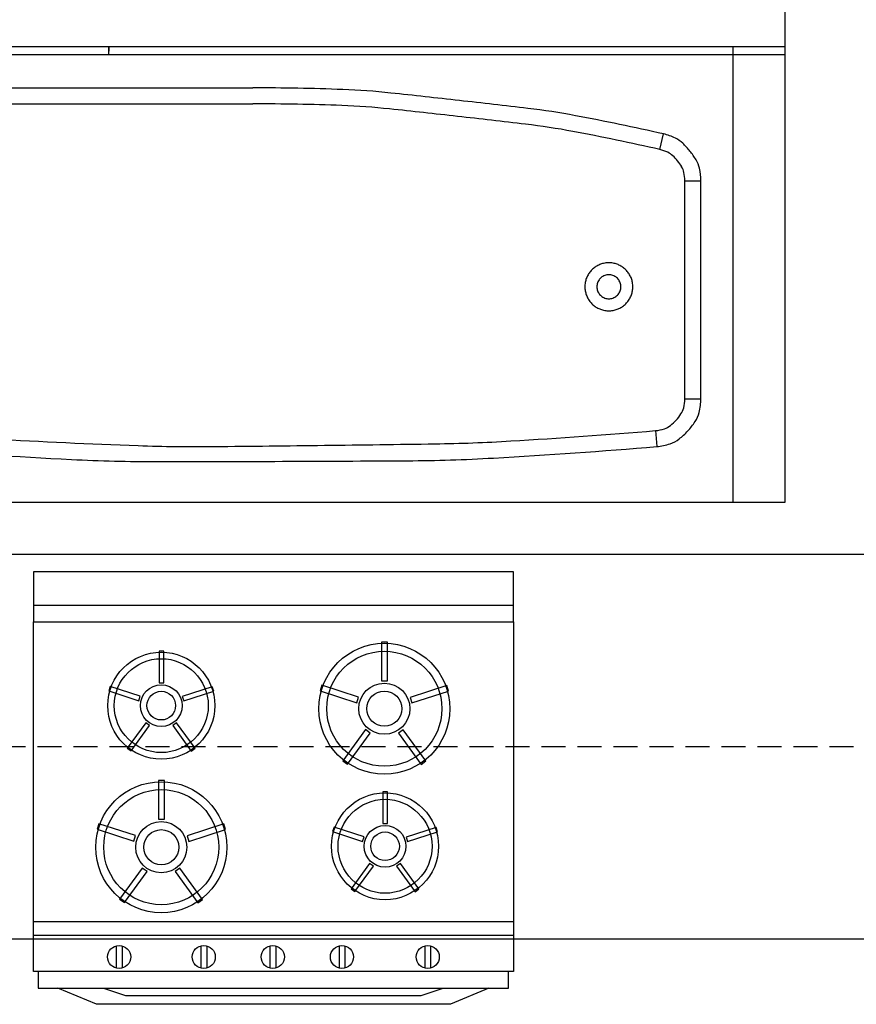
# Model space of a CAD drawing. Header units: inches. Extents: x -3371 to 2763, y -983 to 646.
# Tile 79 of 96: x 1853 to 1905, y 231 to 292. Entities that reach past the tile are written whole.
import ezdxf

# ---------------------------------------------------------------- set-up
doc = ezdxf.new("R2010")
doc.units = ezdxf.units.IN
doc.header["$LTSCALE"] = 12
doc.header["$MEASUREMENT"] = 0
doc.linetypes.add('HIDDEN2', pattern=[0.1875, 0.125, -0.0625])
doc.layers.add('White', color=7, linetype='Continuous')

msp = doc.modelspace()

# ---------------------------------------------------------------- linework, layer by layer
at = {"layer": 'White', "color": 7}
for p, q in [((1900.954, 296.042), (1900.954, 262.131)), ((1900.954, 262.131), (1837.706, 262.131)), ((1824.956, 258.901), (1911.99, 258.901)), ((1824.956, 258.901), (1911.99, 258.901)), ((1853.987, 257.813), (1853.987, 254.689)), ((1883.987, 257.813), (1853.987, 257.813)), ((1883.987, 254.689), (1883.987, 257.813)), ((1853.987, 255.73, 0.002), (1883.987, 255.73, 0.002)), ((1853.987, 232.82), (1853.987, 254.689)), ((1853.987, 254.689), (1883.987, 254.689)), ((1853.987, 254.689), (1883.987, 254.689)), ((1883.987, 254.689), (1883.987, 232.82)), ((1875.75, 253.409, -0.009), (1875.75, 250.998, -0.009)), ((1876.113, 253.409, -0.009), (1875.75, 253.409, -0.009)), ((1876.113, 250.998, -0.009), (1876.113, 253.409, -0.009)), ((1861.838, 252.837, -0.009), (1861.838, 250.868, -0.009)), ((1862.135, 252.837, -0.009), (1861.838, 252.837, -0.009)), ((1862.135, 250.868, -0.009), (1862.135, 252.837, -0.009)), ((1858.794, 250.637, -0.009), (1858.702, 250.355, -0.009)), ((1860.666, 250.029, -0.009), (1858.794, 250.637, -0.009)), ((1861.838, 250.868, -0.009), (1862.135, 250.868, -0.009)), ((1865.168, 250.622, -0.009), (1863.295, 250.014, -0.009)), ((1865.26, 250.34, -0.009), (1865.168, 250.622, -0.009)), ((1872.021, 250.715, -0.009), (1871.909, 250.369, -0.009)), ((1874.315, 249.969, -0.009), (1872.021, 250.715, -0.009)), ((1875.75, 250.998, -0.009), (1876.113, 250.998, -0.009)), ((1879.828, 250.696, -0.009), (1877.535, 249.951, -0.009)), ((1879.941, 250.35, -0.009), (1879.828, 250.696, -0.009)), ((1858.702, 250.355, -0.009), (1860.575, 249.746, -0.009)), ((1860.575, 249.746, -0.009), (1860.666, 250.029, -0.009)), ((1863.295, 250.014, -0.009), (1863.387, 249.731, -0.009)), ((1863.387, 249.731, -0.009), (1865.26, 250.34, -0.009)), ((1871.909, 250.369, -0.009), (1874.202, 249.623, -0.009)), ((1877.647, 249.605, -0.009), (1879.941, 250.35, -0.009)), ((1874.202, 249.623, -0.009), (1874.315, 249.969, -0.009)), ((1877.535, 249.951, -0.009), (1877.647, 249.605, -0.009)), ((1861.011, 248.373, -0.009), (1859.854, 246.78, -0.009)), ((1860.094, 246.605, -0.009), (1861.251, 248.198, -0.009)), ((1861.251, 248.198, -0.009), (1861.011, 248.373, -0.009)), ((1862.933, 248.363, -0.009), (1862.693, 248.189, -0.009)), ((1862.693, 248.189, -0.009), (1863.85, 246.596, -0.009)), ((1864.09, 246.77, -0.009), (1862.933, 248.363, -0.009)), ((1874.737, 247.941, -0.009), (1873.319, 245.99, -0.009)), ((1873.614, 245.776, -0.009), (1875.031, 247.727, -0.009)), ((1875.031, 247.727, -0.009), (1874.737, 247.941, -0.009)), ((1877.091, 247.93, -0.009), (1876.797, 247.716, -0.009)), ((1876.797, 247.716, -0.009), (1878.214, 245.765, -0.009)), ((1878.508, 245.978, -0.009), (1877.091, 247.93, -0.009)), ((1859.854, 246.78, -0.009), (1860.094, 246.605, -0.009)), ((1863.85, 246.596, -0.009), (1864.09, 246.77, -0.009)), ((1873.319, 245.99, -0.009), (1873.614, 245.776, -0.009)), ((1878.214, 245.765, -0.009), (1878.508, 245.978, -0.009)), ((1861.806, 244.751, -0.009), (1861.806, 242.339, -0.009)), ((1862.17, 244.751, -0.009), (1861.806, 244.751, -0.009)), ((1862.17, 242.339, -0.009), (1862.17, 244.751, -0.009)), ((1875.827, 244.042, -0.009), (1875.827, 242.073, -0.009)), ((1876.124, 244.042, -0.009), (1875.827, 244.042, -0.009)), ((1876.124, 242.073, -0.009), (1876.124, 244.042, -0.009)), ((1858.078, 242.056, -0.009), (1857.966, 241.71, -0.009)), ((1860.371, 241.311, -0.009), (1858.078, 242.056, -0.009)), ((1861.806, 242.339, -0.009), (1862.17, 242.339, -0.009)), ((1865.885, 242.038, -0.009), (1863.592, 241.292, -0.009)), ((1865.998, 241.692, -0.009), (1865.885, 242.038, -0.009)), ((1875.827, 242.073, -0.009), (1876.124, 242.073, -0.009)), ((1857.966, 241.71, -0.009), (1860.259, 240.965, -0.009)), ((1863.704, 240.947, -0.009), (1865.998, 241.692, -0.009)), ((1872.783, 241.842, -0.009), (1872.691, 241.56, -0.009)), ((1872.691, 241.56, -0.009), (1874.564, 240.951, -0.009)), ((1874.655, 241.234, -0.009), (1872.783, 241.842, -0.009)), ((1879.157, 241.827, -0.009), (1877.285, 241.218, -0.009)), ((1877.376, 240.936, -0.009), (1879.249, 241.545, -0.009)), ((1879.249, 241.545, -0.009), (1879.157, 241.827, -0.009)), ((1860.259, 240.965, -0.009), (1860.371, 241.311, -0.009)), ((1863.592, 241.292, -0.009), (1863.704, 240.947, -0.009)), ((1874.564, 240.951, -0.009), (1874.655, 241.234, -0.009)), ((1877.285, 241.218, -0.009), (1877.376, 240.936, -0.009)), ((1875, 239.577, -0.009), (1873.843, 237.984, -0.009)), ((1875.24, 239.403, -0.009), (1875, 239.577, -0.009)), ((1876.922, 239.568, -0.009), (1876.682, 239.394, -0.009)), ((1878.079, 237.975, -0.009), (1876.922, 239.568, -0.009)), ((1860.794, 239.283, -0.009), (1859.376, 237.332, -0.009)), ((1859.67, 237.118, -0.009), (1861.088, 239.069, -0.009)), ((1861.088, 239.069, -0.009), (1860.794, 239.283, -0.009)), ((1863.147, 239.271, -0.009), (1862.853, 239.058, -0.009)), ((1862.853, 239.058, -0.009), (1864.271, 237.106, -0.009)), ((1864.565, 237.32, -0.009), (1863.147, 239.271, -0.009)), ((1874.083, 237.81, -0.009), (1875.24, 239.403, -0.009)), ((1876.682, 239.394, -0.009), (1877.839, 237.801, -0.009)), ((1873.843, 237.984, -0.009), (1874.083, 237.81, -0.009)), ((1877.839, 237.801, -0.009), (1878.079, 237.975, -0.009)), ((1859.376, 237.332, -0.009), (1859.67, 237.118, -0.009)), ((1864.271, 237.106, -0.009), (1864.565, 237.32, -0.009)), ((1853.987, 235.943), (1883.987, 235.943)), ((1911.99, 234.844, 0.003), (1824.956, 234.844)), ((1853.987, 235.091, 0.002), (1883.987, 235.091, 0.002)), ((1859.161, 234.42, -0.009), (1859.161, 233.022, -0.009)), ((1859.526, 234.42, -0.009), (1859.526, 233.022, -0.009)), ((1864.453, 234.42, -0.009), (1864.453, 233.022, -0.009)), ((1864.817, 234.42, -0.009), (1864.817, 233.022, -0.009)), ((1868.767, 234.42, -0.009), (1868.767, 233.022, -0.009)), ((1869.131, 234.42, -0.009), (1869.131, 233.022, -0.009)), ((1873.089, 234.42, -0.009), (1873.089, 233.022, -0.009)), ((1873.453, 234.42, -0.009), (1873.453, 233.022, -0.009)), ((1878.45, 234.42, -0.009), (1878.45, 233.022, -0.009)), ((1878.814, 234.42, -0.009), (1878.814, 233.022, -0.009)), ((1883.987, 232.82), (1853.987, 232.82)), ((1854.286, 232.82, 0.002), (1854.286, 231.778, 0.002)), ((1883.689, 232.82, 0.002), (1854.286, 232.82, 0.002)), ((1883.689, 231.778, 0.002), (1883.689, 232.82, 0.002)), ((1854.286, 231.778, 0.002), (1883.689, 231.778, 0.002)), ((1857.925, 230.762, 0.002), (1855.52, 231.778, 0.002)), ((1855.52, 231.778, 0.002), (1858.375, 231.778, 0.002)), ((1858.375, 231.778, 0.002), (1859.741, 231.323, 0.002)), ((1878.233, 231.323, 0.002), (1879.6, 231.778, 0.002)), ((1879.6, 231.778, 0.002), (1882.455, 231.778, 0.002)), ((1882.455, 231.778, 0.002), (1880.05, 230.762, 0.002)), ((1859.741, 231.323, 0.002), (1878.233, 231.323, 0.002)), ((1880.05, 230.762, 0.002), (1857.925, 230.762, 0.002))]:
    msp.add_line(p, q, dxfattribs=at)
at = {"layer": 'White', "color": 7, "linetype": 'Continuous'}
for p, q in [((1900.954, 290.631), (1837.706, 290.631)), ((1900.954, 290.631), (1837.706, 290.631)), ((1900.954, 290.631), (1837.706, 290.631)), ((1900.954, 290.631), (1837.706, 290.631)), ((1900.954, 290.631), (1837.706, 290.631)), ((1858.706, 290.131), (1858.706, 290.631)), ((1858.706, 290.631), (1858.706, 290.363)), ((1858.706, 290.363), (1858.706, 290.631)), ((1858.706, 290.131), (1858.706, 290.631)), ((1858.706, 290.631), (1858.706, 290.363)), ((1858.706, 290.363), (1858.706, 290.631)), ((1858.706, 290.131), (1858.706, 290.631)), ((1858.706, 290.631), (1858.706, 290.363)), ((1858.706, 290.363), (1858.706, 290.631)), ((1858.706, 290.131), (1858.706, 290.631)), ((1858.706, 290.631), (1858.706, 290.363)), ((1858.706, 290.363), (1858.706, 290.631)), ((1858.706, 290.131), (1858.706, 290.631)), ((1858.706, 290.631), (1858.706, 290.363)), ((1858.706, 290.363), (1858.706, 290.631)), ((1897.706, 290.631), (1897.706, 262.131)), ((1897.706, 290.631), (1897.706, 262.131)), ((1900.954, 290.631), (1900.954, 262.131)), ((1897.706, 290.131), (1837.706, 290.131)), ((1897.706, 290.131), (1837.706, 290.131)), ((1897.706, 290.131), (1837.706, 290.131)), ((1897.706, 290.131), (1837.706, 290.131)), ((1900.954, 290.131), (1837.706, 290.131)), ((1846.764, 288.069), (1867.706, 288.069)), ((1846.764, 288.069), (1867.706, 288.069)), ((1846.764, 288.069), (1867.706, 288.069)), ((1846.764, 288.069), (1867.706, 288.069)), ((1846.764, 288.069), (1867.706, 288.069)), ((1851.883, 287.069), (1867.706, 287.069)), ((1851.883, 287.069), (1867.706, 287.069)), ((1851.883, 287.069), (1867.706, 287.069)), ((1851.883, 287.069), (1867.706, 287.069)), ((1851.883, 287.069), (1867.706, 287.069)), ((1893.149, 284.213), (1893.371, 285.188)), ((1893.149, 284.213), (1893.371, 285.188)), ((1893.149, 284.213), (1893.371, 285.188)), ((1893.149, 284.213), (1893.371, 285.188)), ((1893.149, 284.213), (1893.371, 285.188)), ((1894.706, 268.628), (1894.706, 282.262)), ((1894.706, 282.262), (1895.706, 282.262)), ((1894.706, 268.628), (1894.706, 282.262)), ((1894.706, 282.262), (1895.706, 282.262)), ((1894.706, 268.628), (1894.706, 282.262)), ((1894.706, 282.262), (1895.706, 282.262)), ((1894.706, 268.628), (1894.706, 282.262)), ((1894.706, 282.262), (1895.706, 282.262)), ((1894.706, 268.628), (1894.706, 282.262)), ((1894.706, 282.262), (1895.706, 282.262)), ((1895.706, 268.628), (1895.706, 282.262)), ((1895.706, 268.628), (1895.706, 282.262)), ((1895.706, 268.628), (1895.706, 282.262)), ((1895.706, 268.628), (1895.706, 282.262)), ((1895.706, 268.628), (1895.706, 282.262)), ((1894.706, 268.628), (1895.706, 268.628)), ((1894.706, 268.628), (1895.706, 268.628)), ((1894.706, 268.628), (1895.706, 268.628)), ((1894.706, 268.628), (1895.706, 268.628)), ((1894.706, 268.628), (1895.706, 268.628)), ((1892.872, 266.635), (1892.956, 265.638)), ((1892.872, 266.635), (1892.956, 265.638)), ((1892.872, 266.635), (1892.956, 265.638)), ((1892.872, 266.635), (1892.956, 265.638)), ((1892.872, 266.635), (1892.956, 265.638)), ((1897.706, 262.131), (1837.706, 262.131)), ((1897.706, 262.131), (1837.706, 262.131)), ((1897.706, 262.131), (1837.706, 262.131)), ((1897.706, 262.131), (1837.706, 262.131)), ((1900.954, 262.131), (1837.706, 262.131))]:
    msp.add_line(p, q, dxfattribs=at)
at = {"layer": 'White', "color": 7, "linetype": 'HIDDEN2'}
msp.add_line((1911.99, 246.872, 0.001), (1824.956, 246.872), dxfattribs=at)
at = {"layer": 'White', "color": 7}
for centre, radius in [((1875.922, 249.246, -0.009), 4.097), ((1861.979, 249.438, -0.009), 3.345), ((1875.922, 249.246, -0.009), 3.597), ((1861.979, 249.438, -0.009), 2.937), ((1861.979, 249.438, -0.009), 1.304), ((1875.922, 249.246, -0.009), 1.597), ((1861.979, 249.438, -0.009), 0.895), ((1875.922, 249.246, -0.009), 1.097), ((1861.979, 240.587, -0.009), 4.097), ((1861.979, 240.587, -0.009), 3.597), ((1875.968, 240.643, -0.009), 3.345), ((1875.968, 240.643, -0.009), 2.937), ((1861.979, 240.587, -0.009), 1.597), ((1861.979, 240.587, -0.009), 1.097), ((1875.968, 240.643, -0.009), 1.304), ((1875.968, 240.643, -0.009), 0.895), ((1859.344, 233.721, -0.009), 0.722), ((1864.635, 233.721, -0.009), 0.722), ((1868.949, 233.721, -0.009), 0.722), ((1873.271, 233.721, -0.009), 0.722), ((1878.632, 233.721, -0.009), 0.722)]:
    msp.add_circle(centre, radius, dxfattribs=at)
at = {"layer": 'White', "color": 7, "linetype": 'Continuous'}
for centre, radius, start, end in [((1867.706, 137.449), 150.62, 87.86499, 90), ((1867.706, 137.449), 150.62, 87.86499, 90), ((1867.706, 137.449), 150.62, 87.86499, 90), ((1867.706, 137.449), 150.62, 87.86499, 90), ((1867.706, 137.449), 150.62, 87.86499, 90), ((1871.697, 244.516), 43.479, 83.89066, 87.86499), ((1871.697, 244.516), 43.479, 83.89066, 87.86499), ((1871.697, 244.516), 43.479, 83.89066, 87.86499), ((1871.697, 244.516), 43.479, 83.89066, 87.86499), ((1871.697, 244.516), 43.479, 83.89066, 87.86499), ((1787.38, -543.242), 835.736, 83.595003, 83.890649), ((1787.38, -543.242), 835.736, 83.595003, 83.890649), ((1787.38, -543.242), 835.736, 83.595003, 83.890649), ((1787.38, -543.242), 835.736, 83.595003, 83.890649), ((1787.38, -543.242), 835.736, 83.595003, 83.890649), ((1867.706, 137.75), 149.319, 87.86499, 90), ((1867.706, 137.75), 149.319, 87.86499, 90), ((1867.706, 137.75), 149.319, 87.86499, 90), ((1867.706, 137.75), 149.319, 87.86499, 90), ((1867.706, 137.75), 149.319, 87.86499, 90), ((1871.663, 243.892), 43.103, 83.89067, 87.865), ((1871.663, 243.892), 43.103, 83.89067, 87.865), ((1871.663, 243.892), 43.103, 83.89067, 87.865), ((1871.663, 243.892), 43.103, 83.89067, 87.865), ((1871.663, 243.892), 43.103, 83.89067, 87.865), ((1787.38, -543.241), 835.735, 83.299316, 83.594962), ((1787.38, -543.241), 835.735, 83.299316, 83.594962), ((1787.38, -543.241), 835.735, 83.299316, 83.594962), ((1787.38, -543.241), 835.735, 83.299316, 83.594962), ((1787.38, -543.241), 835.735, 83.299316, 83.594962), ((1788.074, -537.06), 828.516, 83.594996, 83.890642), ((1788.074, -537.06), 828.516, 83.594996, 83.890642), ((1788.074, -537.06), 828.516, 83.594996, 83.890642), ((1788.074, -537.06), 828.516, 83.594996, 83.890642), ((1788.074, -537.06), 828.516, 83.594996, 83.890642), ((1879.822, 243.603), 43.479, 79.32495, 83.29928), ((1879.822, 243.603), 43.479, 79.32495, 83.29928), ((1879.822, 243.603), 43.479, 79.32495, 83.29928), ((1879.822, 243.603), 43.479, 79.32495, 83.29928), ((1879.822, 243.603), 43.479, 79.32495, 83.29928), ((1859.975, 138.316), 150.62, 77.18995, 79.32496), ((1859.975, 138.316), 150.62, 77.18995, 79.32496), ((1859.975, 138.316), 150.62, 77.18995, 79.32496), ((1859.975, 138.316), 150.62, 77.18995, 79.32496), ((1859.975, 138.316), 150.62, 77.18995, 79.32496), ((1788.073, -537.06), 828.516, 83.299311, 83.594957), ((1788.073, -537.06), 828.516, 83.299311, 83.594957), ((1788.073, -537.06), 828.516, 83.299311, 83.594957), ((1788.073, -537.06), 828.516, 83.299311, 83.594957), ((1788.073, -537.06), 828.516, 83.299311, 83.594957), ((1879.717, 242.988), 43.103, 79.32498, 83.2993), ((1879.717, 242.988), 43.103, 79.32498, 83.2993), ((1879.717, 242.988), 43.103, 79.32498, 83.2993), ((1879.717, 242.988), 43.103, 79.32498, 83.2993), ((1879.717, 242.988), 43.103, 79.32498, 83.2993), ((1860.042, 138.61), 149.319, 77.18995, 79.32496), ((1860.042, 138.61), 149.319, 77.18995, 79.32496), ((1860.042, 138.61), 149.319, 77.18995, 79.32496), ((1860.042, 138.61), 149.319, 77.18995, 79.32496), ((1860.042, 138.61), 149.319, 77.18995, 79.32496), ((1892.593, 281.769), 3.506, 64.32503, 77.18998), ((1892.593, 281.769), 3.506, 64.32503, 77.18998), ((1892.593, 281.769), 3.506, 64.32503, 77.18998), ((1892.593, 281.769), 3.506, 64.32503, 77.18998), ((1892.593, 281.769), 3.506, 64.32503, 77.18998), ((1893.335, 283.311), 1.795, 46.31058, 64.325), ((1893.335, 283.311), 1.795, 46.31058, 64.325), ((1893.335, 283.311), 1.795, 46.31058, 64.325), ((1893.335, 283.311), 1.795, 46.31058, 64.325), ((1893.335, 283.311), 1.795, 46.31058, 64.325), ((1891.138, 281.011), 4.975, 38.5949, 46.31064), ((1891.138, 281.011), 4.975, 38.5949, 46.31064), ((1891.138, 281.011), 4.975, 38.5949, 46.31064), ((1891.138, 281.011), 4.975, 38.5949, 46.31064), ((1891.138, 281.011), 4.975, 38.5949, 46.31064), ((1892.631, 281.933), 2.337, 64.32495, 77.1899), ((1892.631, 281.933), 2.337, 64.32495, 77.1899), ((1892.631, 281.933), 2.337, 64.32495, 77.1899), ((1892.631, 281.933), 2.337, 64.32495, 77.1899), ((1892.631, 281.933), 2.337, 64.32495, 77.1899), ((1893.125, 282.961), 1.197, 46.31057, 64.32498), ((1893.125, 282.961), 1.197, 46.31057, 64.32498), ((1893.125, 282.961), 1.197, 46.31057, 64.32498), ((1893.125, 282.961), 1.197, 46.31057, 64.32498), ((1893.125, 282.961), 1.197, 46.31057, 64.32498), ((1891.138, 281.011), 4.975, 30.87933, 38.59508), ((1891.138, 281.011), 4.975, 30.87933, 38.59508), ((1891.138, 281.011), 4.975, 30.87933, 38.59508), ((1891.138, 281.011), 4.975, 30.87933, 38.59508), ((1891.138, 281.011), 4.975, 30.87933, 38.59508), ((1891.661, 281.428), 3.317, 38.59499, 46.31073), ((1891.661, 281.428), 3.317, 38.59499, 46.31073), ((1891.661, 281.428), 3.317, 38.59499, 46.31073), ((1891.661, 281.428), 3.317, 38.59499, 46.31073), ((1891.661, 281.428), 3.317, 38.59499, 46.31073), ((1891.661, 281.428), 3.317, 30.87927, 38.59502), ((1891.661, 281.428), 3.317, 30.87927, 38.59502), ((1891.661, 281.428), 3.317, 30.87927, 38.59502), ((1891.661, 281.428), 3.317, 30.87927, 38.59502), ((1891.661, 281.428), 3.317, 30.87927, 38.59502), ((1893.867, 282.643), 1.795, 12.86489, 30.8793), ((1893.867, 282.643), 1.795, 12.86489, 30.8793), ((1893.867, 282.643), 1.795, 12.86489, 30.8793), ((1893.867, 282.643), 1.795, 12.86489, 30.8793), ((1893.867, 282.643), 1.795, 12.86489, 30.8793), ((1893.48, 282.516), 1.197, 12.86486, 30.87928), ((1893.48, 282.516), 1.197, 12.86486, 30.87928), ((1893.48, 282.516), 1.197, 12.86486, 30.87928), ((1893.48, 282.516), 1.197, 12.86486, 30.87928), ((1893.48, 282.516), 1.197, 12.86486, 30.87928), ((1892.368, 282.262), 2.337, 0.00007, 12.86503), ((1892.368, 282.262), 2.337, 0.00007, 12.86503), ((1892.368, 282.262), 2.337, 0.00007, 12.86503), ((1892.368, 282.262), 2.337, 0.00007, 12.86503), ((1892.368, 282.262), 2.337, 0.00007, 12.86503), ((1892.199, 282.262), 3.506, 0.00003, 12.86499), ((1892.199, 282.262), 3.506, 0.00003, 12.86499), ((1892.199, 282.262), 3.506, 0.00003, 12.86499), ((1892.199, 282.262), 3.506, 0.00003, 12.86499), ((1892.199, 282.262), 3.506, 0.00003, 12.86499), ((1889.956, 275.631), 1.5, 100.00005, 110.00007), ((1889.956, 275.631), 1.5, 100.00005, 110.00007), ((1889.956, 275.631), 1.5, 100.00005, 110.00007), ((1889.956, 275.631), 1.5, 100.00005, 110.00007), ((1889.956, 275.631), 1.5, 100.00005, 110.00007), ((1889.956, 275.631), 1.5, 89.99992, 99.99993), ((1889.956, 275.631), 1.5, 89.99992, 99.99993), ((1889.956, 275.631), 1.5, 89.99992, 99.99993), ((1889.956, 275.631), 1.5, 89.99992, 99.99993), ((1889.956, 275.631), 1.5, 89.99992, 99.99993), ((1889.956, 275.631), 1.5, 80.00007, 90.00008), ((1889.956, 275.631), 1.5, 80.00007, 90.00008), ((1889.956, 275.631), 1.5, 80.00007, 90.00008), ((1889.956, 275.631), 1.5, 80.00007, 90.00008), ((1889.956, 275.631), 1.5, 80.00007, 90.00008), ((1889.956, 275.631), 1.5, 69.99993, 79.99995), ((1889.956, 275.631), 1.5, 69.99993, 79.99995), ((1889.956, 275.631), 1.5, 69.99993, 79.99995), ((1889.956, 275.631), 1.5, 69.99993, 79.99995), ((1889.956, 275.631), 1.5, 69.99993, 79.99995), ((1889.956, 275.631), 1.5, 140.00002, 150.00003), ((1889.956, 275.631), 1.5, 140.00002, 150.00003), ((1889.956, 275.631), 1.5, 140.00002, 150.00003), ((1889.956, 275.631), 1.5, 140.00002, 150.00003), ((1889.956, 275.631), 1.5, 140.00002, 150.00003), ((1889.956, 275.631), 1.5, 129.99999, 140.00001), ((1889.956, 275.631), 1.5, 129.99999, 140.00001), ((1889.956, 275.631), 1.5, 129.99999, 140.00001), ((1889.956, 275.631), 1.5, 129.99999, 140.00001), ((1889.956, 275.631), 1.5, 129.99999, 140.00001), ((1889.956, 275.631), 1.5, 119.99997, 129.99998), ((1889.956, 275.631), 1.5, 119.99997, 129.99998), ((1889.956, 275.631), 1.5, 119.99997, 129.99998), ((1889.956, 275.631), 1.5, 119.99997, 129.99998), ((1889.956, 275.631), 1.5, 119.99997, 129.99998), ((1889.956, 275.631), 1.5, 110.00001, 120.00002), ((1889.956, 275.631), 1.5, 110.00001, 120.00002), ((1889.956, 275.631), 1.5, 110.00001, 120.00002), ((1889.956, 275.631), 1.5, 110.00001, 120.00002), ((1889.956, 275.631), 1.5, 110.00001, 120.00002), ((1889.956, 275.631), 1.5, 59.99998, 69.99999), ((1889.956, 275.631), 1.5, 59.99998, 69.99999), ((1889.956, 275.631), 1.5, 59.99998, 69.99999), ((1889.956, 275.631), 1.5, 59.99998, 69.99999), ((1889.956, 275.631), 1.5, 59.99998, 69.99999), ((1889.956, 275.631), 1.5, 50.00002, 60.00003), ((1889.956, 275.631), 1.5, 50.00002, 60.00003), ((1889.956, 275.631), 1.5, 50.00002, 60.00003), ((1889.956, 275.631), 1.5, 50.00002, 60.00003), ((1889.956, 275.631), 1.5, 50.00002, 60.00003), ((1889.956, 275.631), 1.5, 39.99999, 50.00001), ((1889.956, 275.631), 1.5, 39.99999, 50.00001), ((1889.956, 275.631), 1.5, 39.99999, 50.00001), ((1889.956, 275.631), 1.5, 39.99999, 50.00001), ((1889.956, 275.631), 1.5, 39.99999, 50.00001), ((1889.956, 275.631), 1.5, 29.99997, 39.99998), ((1889.956, 275.631), 1.5, 29.99997, 39.99998), ((1889.956, 275.631), 1.5, 29.99997, 39.99998), ((1889.956, 275.631), 1.5, 29.99997, 39.99998), ((1889.956, 275.631), 1.5, 29.99997, 39.99998), ((1889.956, 275.631), 1.5, 170.00007, 180.00008), ((1889.956, 275.631), 1.5, 170.00007, 180.00008), ((1889.956, 275.631), 1.5, 170.00007, 180.00008), ((1889.956, 275.631), 1.5, 170.00007, 180.00008), ((1889.956, 275.631), 1.5, 170.00007, 180.00008), ((1889.956, 275.631), 1.5, 159.99993, 169.99995), ((1889.956, 275.631), 1.5, 159.99993, 169.99995), ((1889.956, 275.631), 1.5, 159.99993, 169.99995), ((1889.956, 275.631), 1.5, 159.99993, 169.99995), ((1889.956, 275.631), 1.5, 159.99993, 169.99995), ((1889.956, 275.631), 1.5, 149.99998, 159.99999), ((1889.956, 275.631), 1.5, 149.99998, 159.99999), ((1889.956, 275.631), 1.5, 149.99998, 159.99999), ((1889.956, 275.631), 1.5, 149.99998, 159.99999), ((1889.956, 275.631), 1.5, 149.99998, 159.99999), ((1889.956, 275.631), 0.75, 159.99972, 169.99973), ((1889.956, 275.631), 0.75, 159.99972, 169.99973), ((1889.956, 275.631), 0.75, 159.99972, 169.99973), ((1889.956, 275.631), 0.75, 159.99972, 169.99973), ((1889.956, 275.631), 0.75, 159.99972, 169.99973), ((1889.956, 275.631), 0.75, 150.00018, 160.00019), ((1889.956, 275.631), 0.75, 150.00018, 160.00019), ((1889.956, 275.631), 0.75, 150.00018, 160.00019), ((1889.956, 275.631), 0.75, 150.00018, 160.00019), ((1889.956, 275.631), 0.75, 150.00018, 160.00019), ((1889.956, 275.631), 0.75, 139.99997, 149.99998), ((1889.956, 275.631), 0.75, 139.99997, 149.99998), ((1889.956, 275.631), 0.75, 139.99997, 149.99998), ((1889.956, 275.631), 0.75, 139.99997, 149.99998), ((1889.956, 275.631), 0.75, 139.99997, 149.99998), ((1889.956, 275.631), 0.75, 129.99999, 140.00001), ((1889.956, 275.631), 0.75, 129.99999, 140.00001), ((1889.956, 275.631), 0.75, 129.99999, 140.00001), ((1889.956, 275.631), 0.75, 129.99999, 140.00001), ((1889.956, 275.631), 0.75, 129.99999, 140.00001), ((1889.956, 275.631), 0.75, 120.00002, 130.00003), ((1889.956, 275.631), 0.75, 120.00002, 130.00003), ((1889.956, 275.631), 0.75, 120.00002, 130.00003), ((1889.956, 275.631), 0.75, 120.00002, 130.00003), ((1889.956, 275.631), 0.75, 120.00002, 130.00003), ((1889.956, 275.631), 0.75, 109.99981, 119.99982), ((1889.956, 275.631), 0.75, 109.99981, 119.99982), ((1889.956, 275.631), 0.75, 109.99981, 119.99982), ((1889.956, 275.631), 0.75, 109.99981, 119.99982), ((1889.956, 275.631), 0.75, 109.99981, 119.99982), ((1889.956, 275.631), 0.75, 100.00027, 110.00028), ((1889.956, 275.631), 0.75, 100.00027, 110.00028), ((1889.956, 275.631), 0.75, 100.00027, 110.00028), ((1889.956, 275.631), 0.75, 100.00027, 110.00028), ((1889.956, 275.631), 0.75, 100.00027, 110.00028), ((1889.956, 275.631), 0.75, 89.99992, 99.99993), ((1889.956, 275.631), 0.75, 89.99992, 99.99993), ((1889.956, 275.631), 0.75, 89.99992, 99.99993), ((1889.956, 275.631), 0.75, 89.99992, 99.99993), ((1889.956, 275.631), 0.75, 89.99992, 99.99993), ((1889.956, 275.631), 0.75, 80.00007, 90.00008), ((1889.956, 275.631), 0.75, 80.00007, 90.00008), ((1889.956, 275.631), 0.75, 80.00007, 90.00008), ((1889.956, 275.631), 0.75, 80.00007, 90.00008), ((1889.956, 275.631), 0.75, 80.00007, 90.00008), ((1889.956, 275.631), 0.75, 69.99972, 79.99973), ((1889.956, 275.631), 0.75, 69.99972, 79.99973), ((1889.956, 275.631), 0.75, 69.99972, 79.99973), ((1889.956, 275.631), 0.75, 69.99972, 79.99973), ((1889.956, 275.631), 0.75, 69.99972, 79.99973), ((1889.956, 275.631), 0.75, 60.00018, 70.00019), ((1889.956, 275.631), 0.75, 60.00018, 70.00019), ((1889.956, 275.631), 0.75, 60.00018, 70.00019), ((1889.956, 275.631), 0.75, 60.00018, 70.00019), ((1889.956, 275.631), 0.75, 60.00018, 70.00019), ((1889.956, 275.631), 0.75, 49.99997, 59.99998), ((1889.956, 275.631), 0.75, 49.99997, 59.99998), ((1889.956, 275.631), 0.75, 49.99997, 59.99998), ((1889.956, 275.631), 0.75, 49.99997, 59.99998), ((1889.956, 275.631), 0.75, 49.99997, 59.99998), ((1889.956, 275.631), 0.75, 39.99999, 50.00001), ((1889.956, 275.631), 0.75, 39.99999, 50.00001), ((1889.956, 275.631), 0.75, 39.99999, 50.00001), ((1889.956, 275.631), 0.75, 39.99999, 50.00001), ((1889.956, 275.631), 0.75, 39.99999, 50.00001), ((1889.956, 275.631), 0.75, 30.00002, 40.00003), ((1889.956, 275.631), 0.75, 30.00002, 40.00003), ((1889.956, 275.631), 0.75, 30.00002, 40.00003), ((1889.956, 275.631), 0.75, 30.00002, 40.00003), ((1889.956, 275.631), 0.75, 30.00002, 40.00003), ((1889.956, 275.631), 0.75, 19.99981, 29.99982), ((1889.956, 275.631), 0.75, 19.99981, 29.99982), ((1889.956, 275.631), 0.75, 19.99981, 29.99982), ((1889.956, 275.631), 0.75, 19.99981, 29.99982), ((1889.956, 275.631), 0.75, 19.99981, 29.99982), ((1889.956, 275.631), 0.75, 10.00027, 20.00028), ((1889.956, 275.631), 0.75, 10.00027, 20.00028), ((1889.956, 275.631), 0.75, 10.00027, 20.00028), ((1889.956, 275.631), 0.75, 10.00027, 20.00028), ((1889.956, 275.631), 0.75, 10.00027, 20.00028), ((1889.956, 275.631), 1.5, 20.00001, 30.00002), ((1889.956, 275.631), 1.5, 20.00001, 30.00002), ((1889.956, 275.631), 1.5, 20.00001, 30.00002), ((1889.956, 275.631), 1.5, 20.00001, 30.00002), ((1889.956, 275.631), 1.5, 20.00001, 30.00002), ((1889.956, 275.631), 1.5, 10.00005, 20.00007), ((1889.956, 275.631), 1.5, 10.00005, 20.00007), ((1889.956, 275.631), 1.5, 10.00005, 20.00007), ((1889.956, 275.631), 1.5, 10.00005, 20.00007), ((1889.956, 275.631), 1.5, 10.00005, 20.00007), ((1889.956, 275.631), 1.5, 359.99992, 9.99993), ((1889.956, 275.631), 1.5, 359.99992, 9.99993), ((1889.956, 275.631), 1.5, 359.99992, 9.99993), ((1889.956, 275.631), 1.5, 359.99992, 9.99993), ((1889.956, 275.631), 1.5, 359.99992, 9.99993), ((1889.956, 275.631), 1.5, 179.99992, 189.99993), ((1889.956, 275.631), 1.5, 179.99992, 189.99993), ((1889.956, 275.631), 1.5, 179.99992, 189.99993), ((1889.956, 275.631), 1.5, 179.99992, 189.99993), ((1889.956, 275.631), 1.5, 179.99992, 189.99993), ((1889.956, 275.631), 1.5, 190.00005, 200.00007), ((1889.956, 275.631), 1.5, 190.00005, 200.00007), ((1889.956, 275.631), 1.5, 190.00005, 200.00007), ((1889.956, 275.631), 1.5, 190.00005, 200.00007), ((1889.956, 275.631), 1.5, 190.00005, 200.00007), ((1889.956, 275.631), 0.75, 170.00007, 180.00008), ((1889.956, 275.631), 0.75, 170.00007, 180.00008), ((1889.956, 275.631), 0.75, 170.00007, 180.00008), ((1889.956, 275.631), 0.75, 170.00007, 180.00008), ((1889.956, 275.631), 0.75, 170.00007, 180.00008), ((1889.956, 275.631), 0.75, 179.99992, 189.99993), ((1889.956, 275.631), 0.75, 179.99992, 189.99993), ((1889.956, 275.631), 0.75, 179.99992, 189.99993), ((1889.956, 275.631), 0.75, 179.99992, 189.99993), ((1889.956, 275.631), 0.75, 179.99992, 189.99993), ((1889.956, 275.631), 0.75, 190.00027, 200.00028), ((1889.956, 275.631), 0.75, 190.00027, 200.00028), ((1889.956, 275.631), 0.75, 190.00027, 200.00028), ((1889.956, 275.631), 0.75, 190.00027, 200.00028), ((1889.956, 275.631), 0.75, 190.00027, 200.00028), ((1889.956, 275.631), 0.75, 199.99981, 209.99982), ((1889.956, 275.631), 0.75, 199.99981, 209.99982), ((1889.956, 275.631), 0.75, 199.99981, 209.99982), ((1889.956, 275.631), 0.75, 199.99981, 209.99982), ((1889.956, 275.631), 0.75, 199.99981, 209.99982), ((1889.956, 275.631), 0.75, 210.00002, 220.00003), ((1889.956, 275.631), 0.75, 210.00002, 220.00003), ((1889.956, 275.631), 0.75, 210.00002, 220.00003), ((1889.956, 275.631), 0.75, 210.00002, 220.00003), ((1889.956, 275.631), 0.75, 210.00002, 220.00003), ((1889.956, 275.631), 0.75, 319.99997, 329.99998), ((1889.956, 275.631), 0.75, 319.99997, 329.99998), ((1889.956, 275.631), 0.75, 319.99997, 329.99998), ((1889.956, 275.631), 0.75, 319.99997, 329.99998), ((1889.956, 275.631), 0.75, 319.99997, 329.99998), ((1889.956, 275.631), 0.75, 330.00018, 340.00019), ((1889.956, 275.631), 0.75, 330.00018, 340.00019), ((1889.956, 275.631), 0.75, 330.00018, 340.00019), ((1889.956, 275.631), 0.75, 330.00018, 340.00019), ((1889.956, 275.631), 0.75, 330.00018, 340.00019), ((1889.956, 275.631), 0.75, 339.99972, 349.99973), ((1889.956, 275.631), 0.75, 339.99972, 349.99973), ((1889.956, 275.631), 0.75, 339.99972, 349.99973), ((1889.956, 275.631), 0.75, 339.99972, 349.99973), ((1889.956, 275.631), 0.75, 339.99972, 349.99973), ((1889.956, 275.631), 0.75, 359.99992, 9.99993), ((1889.956, 275.631), 0.75, 359.99992, 9.99993), ((1889.956, 275.631), 0.75, 359.99992, 9.99993), ((1889.956, 275.631), 0.75, 359.99992, 9.99993), ((1889.956, 275.631), 0.75, 359.99992, 9.99993), ((1889.956, 275.631), 0.75, 350.00007, 0.00008), ((1889.956, 275.631), 0.75, 350.00007, 0.00008), ((1889.956, 275.631), 0.75, 350.00007, 0.00008), ((1889.956, 275.631), 0.75, 350.00007, 0.00008), ((1889.956, 275.631), 0.75, 350.00007, 0.00008), ((1889.956, 275.631), 1.5, 339.99993, 349.99995), ((1889.956, 275.631), 1.5, 339.99993, 349.99995), ((1889.956, 275.631), 1.5, 339.99993, 349.99995), ((1889.956, 275.631), 1.5, 339.99993, 349.99995), ((1889.956, 275.631), 1.5, 339.99993, 349.99995), ((1889.956, 275.631), 1.5, 350.00007, 0.00008), ((1889.956, 275.631), 1.5, 350.00007, 0.00008), ((1889.956, 275.631), 1.5, 350.00007, 0.00008), ((1889.956, 275.631), 1.5, 350.00007, 0.00008), ((1889.956, 275.631), 1.5, 350.00007, 0.00008), ((1889.956, 275.631), 1.5, 200.00001, 210.00002), ((1889.956, 275.631), 1.5, 200.00001, 210.00002), ((1889.956, 275.631), 1.5, 200.00001, 210.00002), ((1889.956, 275.631), 1.5, 200.00001, 210.00002), ((1889.956, 275.631), 1.5, 200.00001, 210.00002), ((1889.956, 275.631), 1.5, 209.99997, 219.99998), ((1889.956, 275.631), 1.5, 209.99997, 219.99998), ((1889.956, 275.631), 1.5, 209.99997, 219.99998), ((1889.956, 275.631), 1.5, 209.99997, 219.99998), ((1889.956, 275.631), 1.5, 209.99997, 219.99998), ((1889.956, 275.631), 1.5, 219.99999, 230.00001), ((1889.956, 275.631), 1.5, 219.99999, 230.00001), ((1889.956, 275.631), 1.5, 219.99999, 230.00001), ((1889.956, 275.631), 1.5, 219.99999, 230.00001), ((1889.956, 275.631), 1.5, 219.99999, 230.00001), ((1889.956, 275.631), 0.75, 219.99999, 230.00001), ((1889.956, 275.631), 0.75, 219.99999, 230.00001), ((1889.956, 275.631), 0.75, 219.99999, 230.00001), ((1889.956, 275.631), 0.75, 219.99999, 230.00001), ((1889.956, 275.631), 0.75, 219.99999, 230.00001), ((1889.956, 275.631), 0.75, 229.99997, 239.99998), ((1889.956, 275.631), 0.75, 229.99997, 239.99998), ((1889.956, 275.631), 0.75, 229.99997, 239.99998), ((1889.956, 275.631), 0.75, 229.99997, 239.99998), ((1889.956, 275.631), 0.75, 229.99997, 239.99998), ((1889.956, 275.631), 0.75, 240.00018, 250.00019), ((1889.956, 275.631), 0.75, 240.00018, 250.00019), ((1889.956, 275.631), 0.75, 240.00018, 250.00019), ((1889.956, 275.631), 0.75, 240.00018, 250.00019), ((1889.956, 275.631), 0.75, 240.00018, 250.00019), ((1889.956, 275.631), 0.75, 249.99972, 259.99973), ((1889.956, 275.631), 0.75, 249.99972, 259.99973), ((1889.956, 275.631), 0.75, 249.99972, 259.99973), ((1889.956, 275.631), 0.75, 249.99972, 259.99973), ((1889.956, 275.631), 0.75, 249.99972, 259.99973), ((1889.956, 275.631), 0.75, 260.00007, 270.00008), ((1889.956, 275.631), 0.75, 260.00007, 270.00008), ((1889.956, 275.631), 0.75, 260.00007, 270.00008), ((1889.956, 275.631), 0.75, 260.00007, 270.00008), ((1889.956, 275.631), 0.75, 260.00007, 270.00008), ((1889.956, 275.631), 0.75, 269.99992, 279.99993), ((1889.956, 275.631), 0.75, 269.99992, 279.99993), ((1889.956, 275.631), 0.75, 269.99992, 279.99993), ((1889.956, 275.631), 0.75, 269.99992, 279.99993), ((1889.956, 275.631), 0.75, 269.99992, 279.99993), ((1889.956, 275.631), 0.75, 280.00027, 290.00028), ((1889.956, 275.631), 0.75, 280.00027, 290.00028), ((1889.956, 275.631), 0.75, 280.00027, 290.00028), ((1889.956, 275.631), 0.75, 280.00027, 290.00028), ((1889.956, 275.631), 0.75, 280.00027, 290.00028), ((1889.956, 275.631), 0.75, 289.99981, 299.99982), ((1889.956, 275.631), 0.75, 289.99981, 299.99982), ((1889.956, 275.631), 0.75, 289.99981, 299.99982), ((1889.956, 275.631), 0.75, 289.99981, 299.99982), ((1889.956, 275.631), 0.75, 289.99981, 299.99982), ((1889.956, 275.631), 0.75, 300.00002, 310.00003), ((1889.956, 275.631), 0.75, 300.00002, 310.00003), ((1889.956, 275.631), 0.75, 300.00002, 310.00003), ((1889.956, 275.631), 0.75, 300.00002, 310.00003), ((1889.956, 275.631), 0.75, 300.00002, 310.00003), ((1889.956, 275.631), 0.75, 309.99999, 320.00001), ((1889.956, 275.631), 0.75, 309.99999, 320.00001), ((1889.956, 275.631), 0.75, 309.99999, 320.00001), ((1889.956, 275.631), 0.75, 309.99999, 320.00001), ((1889.956, 275.631), 0.75, 309.99999, 320.00001), ((1889.956, 275.631), 1.5, 309.99999, 320.00001), ((1889.956, 275.631), 1.5, 309.99999, 320.00001), ((1889.956, 275.631), 1.5, 309.99999, 320.00001), ((1889.956, 275.631), 1.5, 309.99999, 320.00001), ((1889.956, 275.631), 1.5, 309.99999, 320.00001), ((1889.956, 275.631), 1.5, 320.00002, 330.00003), ((1889.956, 275.631), 1.5, 320.00002, 330.00003), ((1889.956, 275.631), 1.5, 320.00002, 330.00003), ((1889.956, 275.631), 1.5, 320.00002, 330.00003), ((1889.956, 275.631), 1.5, 320.00002, 330.00003), ((1889.956, 275.631), 1.5, 329.99998, 339.99999), ((1889.956, 275.631), 1.5, 329.99998, 339.99999), ((1889.956, 275.631), 1.5, 329.99998, 339.99999), ((1889.956, 275.631), 1.5, 329.99998, 339.99999), ((1889.956, 275.631), 1.5, 329.99998, 339.99999), ((1889.956, 275.631), 1.5, 230.00002, 240.00003), ((1889.956, 275.631), 1.5, 230.00002, 240.00003), ((1889.956, 275.631), 1.5, 230.00002, 240.00003), ((1889.956, 275.631), 1.5, 230.00002, 240.00003), ((1889.956, 275.631), 1.5, 230.00002, 240.00003), ((1889.956, 275.631), 1.5, 239.99998, 249.99999), ((1889.956, 275.631), 1.5, 239.99998, 249.99999), ((1889.956, 275.631), 1.5, 239.99998, 249.99999), ((1889.956, 275.631), 1.5, 239.99998, 249.99999), ((1889.956, 275.631), 1.5, 239.99998, 249.99999), ((1889.956, 275.631), 1.5, 249.99993, 259.99995), ((1889.956, 275.631), 1.5, 249.99993, 259.99995), ((1889.956, 275.631), 1.5, 249.99993, 259.99995), ((1889.956, 275.631), 1.5, 249.99993, 259.99995), ((1889.956, 275.631), 1.5, 249.99993, 259.99995), ((1889.956, 275.631), 1.5, 260.00007, 270.00008), ((1889.956, 275.631), 1.5, 260.00007, 270.00008), ((1889.956, 275.631), 1.5, 260.00007, 270.00008), ((1889.956, 275.631), 1.5, 260.00007, 270.00008), ((1889.956, 275.631), 1.5, 260.00007, 270.00008), ((1889.956, 275.631), 1.5, 269.99992, 279.99993), ((1889.956, 275.631), 1.5, 269.99992, 279.99993), ((1889.956, 275.631), 1.5, 269.99992, 279.99993), ((1889.956, 275.631), 1.5, 269.99992, 279.99993), ((1889.956, 275.631), 1.5, 269.99992, 279.99993), ((1889.956, 275.631), 1.5, 280.00005, 290.00007), ((1889.956, 275.631), 1.5, 280.00005, 290.00007), ((1889.956, 275.631), 1.5, 280.00005, 290.00007), ((1889.956, 275.631), 1.5, 280.00005, 290.00007), ((1889.956, 275.631), 1.5, 280.00005, 290.00007), ((1889.956, 275.631), 1.5, 290.00001, 300.00002), ((1889.956, 275.631), 1.5, 290.00001, 300.00002), ((1889.956, 275.631), 1.5, 290.00001, 300.00002), ((1889.956, 275.631), 1.5, 290.00001, 300.00002), ((1889.956, 275.631), 1.5, 290.00001, 300.00002), ((1889.956, 275.631), 1.5, 299.99997, 309.99998), ((1889.956, 275.631), 1.5, 299.99997, 309.99998), ((1889.956, 275.631), 1.5, 299.99997, 309.99998), ((1889.956, 275.631), 1.5, 299.99997, 309.99998), ((1889.956, 275.631), 1.5, 299.99997, 309.99998), ((1892.395, 268.628), 2.311, 345.7962, 359.99994), ((1892.395, 268.628), 2.311, 345.7962, 359.99994), ((1892.395, 268.628), 2.311, 345.7962, 359.99994), ((1892.395, 268.628), 2.311, 345.7962, 359.99994), ((1892.395, 268.628), 2.311, 345.7962, 359.99994), ((1892.24, 268.628), 3.466, 345.79623, 359.99997), ((1892.24, 268.628), 3.466, 345.79623, 359.99997), ((1892.24, 268.628), 3.466, 345.79623, 359.99997), ((1892.24, 268.628), 3.466, 345.79623, 359.99997), ((1892.24, 268.628), 3.466, 345.79623, 359.99997), ((1893.422, 268.368), 1.252, 326.45435, 345.79627), ((1893.422, 268.368), 1.252, 326.45435, 345.79627), ((1893.422, 268.368), 1.252, 326.45435, 345.79627), ((1893.422, 268.368), 1.252, 326.45435, 345.79627), ((1893.422, 268.368), 1.252, 326.45435, 345.79627), ((1891.869, 269.398), 3.115, 308.32288, 317.38853), ((1891.869, 269.398), 3.115, 308.32288, 317.38853), ((1891.869, 269.398), 3.115, 308.32288, 317.38853), ((1891.869, 269.398), 3.115, 308.32288, 317.38853), ((1891.869, 269.398), 3.115, 308.32288, 317.38853), ((1891.869, 269.398), 3.115, 317.3886, 326.45424), ((1891.869, 269.398), 3.115, 317.3886, 326.45424), ((1891.869, 269.398), 3.115, 317.3886, 326.45424), ((1891.869, 269.398), 3.115, 317.3886, 326.45424), ((1891.869, 269.398), 3.115, 317.3886, 326.45424), ((1893.78, 268.238), 1.877, 326.45426, 345.79619), ((1893.78, 268.238), 1.877, 326.45426, 345.79619), ((1893.78, 268.238), 1.877, 326.45426, 345.79619), ((1893.78, 268.238), 1.877, 326.45426, 345.79619), ((1893.78, 268.238), 1.877, 326.45426, 345.79619), ((1860.987, 648.17), 382.865, 273.42067, 274.77719), ((1860.987, 648.17), 382.865, 273.42067, 274.77719), ((1860.987, 648.17), 382.865, 273.42067, 274.77719), ((1860.987, 648.17), 382.865, 273.42067, 274.77719), ((1860.987, 648.17), 382.865, 273.42067, 274.77719), ((1892.68, 268.938), 2.311, 274.7772, 288.98095), ((1892.68, 268.938), 2.311, 274.7772, 288.98095), ((1892.68, 268.938), 2.311, 274.7772, 288.98095), ((1892.68, 268.938), 2.311, 274.7772, 288.98095), ((1892.68, 268.938), 2.311, 274.7772, 288.98095), ((1893.024, 267.936), 1.252, 288.98083, 308.32276), ((1893.024, 267.936), 1.252, 288.98083, 308.32276), ((1893.024, 267.936), 1.252, 288.98083, 308.32276), ((1893.024, 267.936), 1.252, 288.98083, 308.32276), ((1893.024, 267.936), 1.252, 288.98083, 308.32276), ((1891.451, 269.782), 4.672, 308.32291, 317.38855), ((1891.451, 269.782), 4.672, 308.32291, 317.38855), ((1891.451, 269.782), 4.672, 308.32291, 317.38855), ((1891.451, 269.782), 4.672, 308.32291, 317.38855), ((1891.451, 269.782), 4.672, 308.32291, 317.38855), ((1891.451, 269.782), 4.672, 317.38857, 326.45422), ((1891.451, 269.782), 4.672, 317.38857, 326.45422), ((1891.451, 269.782), 4.672, 317.38857, 326.45422), ((1891.451, 269.782), 4.672, 317.38857, 326.45422), ((1891.451, 269.782), 4.672, 317.38857, 326.45422), ((1873.927, 648.329), 382.865, 266.63853, 267.99505), ((1873.927, 648.329), 382.865, 266.63853, 267.99505), ((1873.927, 648.329), 382.865, 266.63853, 267.99505), ((1873.927, 648.329), 382.865, 266.63853, 267.99505), ((1873.927, 648.329), 382.865, 266.63853, 267.99505), ((1877.566, 370.806), 105.006, 270.83039, 273.42073), ((1877.566, 370.806), 105.006, 270.83039, 273.42073), ((1877.566, 370.806), 105.006, 270.83039, 273.42073), ((1877.566, 370.806), 105.006, 270.83039, 273.42073), ((1877.566, 370.806), 105.006, 270.83039, 273.42073), ((1893.184, 267.59), 1.877, 288.98093, 308.32285), ((1893.184, 267.59), 1.877, 288.98093, 308.32285), ((1893.184, 267.59), 1.877, 288.98093, 308.32285), ((1893.184, 267.59), 1.877, 288.98093, 308.32285), ((1893.184, 267.59), 1.877, 288.98093, 308.32285), ((1875.535, 647.779), 383.424, 265.60461, 267.13346), ((1875.535, 647.779), 383.424, 265.60461, 267.13346), ((1875.535, 647.779), 383.424, 265.60461, 267.13346), ((1875.535, 647.779), 383.424, 265.60461, 267.13346), ((1875.535, 647.779), 383.424, 265.60461, 267.13346), ((1864.206, 370.641), 105.006, 267.99498, 270.58533), ((1864.206, 370.641), 105.006, 267.99498, 270.58533), ((1864.206, 370.641), 105.006, 267.99498, 270.58533), ((1864.206, 370.641), 105.006, 267.99498, 270.58533), ((1864.206, 370.641), 105.006, 267.99498, 270.58533), ((1832.321, 3491.985), 3226.513, 270.585274, 270.707887), ((1832.321, 3491.985), 3226.513, 270.585274, 270.707887), ((1832.321, 3491.985), 3226.513, 270.585274, 270.707887), ((1832.321, 3491.985), 3226.513, 270.585274, 270.707887), ((1832.321, 3491.985), 3226.513, 270.585274, 270.707887), ((1832.324, 3491.985), 3226.513, 270.707829, 270.830442), ((1832.324, 3491.985), 3226.513, 270.707829, 270.830442), ((1832.324, 3491.985), 3226.513, 270.707829, 270.830442), ((1832.324, 3491.985), 3226.513, 270.707829, 270.830442), ((1832.324, 3491.985), 3226.513, 270.707829, 270.830442), ((1861.024, 647.731), 383.424, 273.24833, 274.77719), ((1861.024, 647.731), 383.424, 273.24833, 274.77719), ((1861.024, 647.731), 383.424, 273.24833, 274.77719), ((1861.024, 647.731), 383.424, 273.24833, 274.77719), ((1861.024, 647.731), 383.424, 273.24833, 274.77719), ((1892.667, 269.092), 3.466, 274.77719, 288.98093), ((1892.667, 269.092), 3.466, 274.77719, 288.98093), ((1892.667, 269.092), 3.466, 274.77719, 288.98093), ((1892.667, 269.092), 3.466, 274.77719, 288.98093), ((1892.667, 269.092), 3.466, 274.77719, 288.98093), ((1861.68, 371.077), 106.376, 267.13342, 270.0361), ((1861.68, 371.077), 106.376, 267.13342, 270.0361), ((1861.68, 371.077), 106.376, 267.13342, 270.0361), ((1861.68, 371.077), 106.376, 267.13342, 270.0361), ((1861.68, 371.077), 106.376, 267.13342, 270.0361), ((1859.919, 3156.699), 2891.999, 270.190926, 270.345625), ((1859.919, 3156.699), 2891.999, 270.190926, 270.345625), ((1859.919, 3156.699), 2891.999, 270.190926, 270.345625), ((1859.919, 3156.699), 2891.999, 270.190926, 270.345625), ((1859.919, 3156.699), 2891.999, 270.190926, 270.345625), ((1876.722, 371.127), 106.376, 270.34569, 273.24837), ((1876.722, 371.127), 106.376, 270.34569, 273.24837), ((1876.722, 371.127), 106.376, 270.34569, 273.24837), ((1876.722, 371.127), 106.376, 270.34569, 273.24837), ((1876.722, 371.127), 106.376, 270.34569, 273.24837), ((1859.921, 3156.7), 2891.999, 270.036173, 270.190871), ((1859.921, 3156.7), 2891.999, 270.036173, 270.190871), ((1859.921, 3156.7), 2891.999, 270.036173, 270.190871), ((1859.921, 3156.7), 2891.999, 270.036173, 270.190871), ((1859.921, 3156.7), 2891.999, 270.036173, 270.190871)]:
    msp.add_arc(centre, radius, start, end, dxfattribs=at)

doc.saveas('drawing.dxf')
